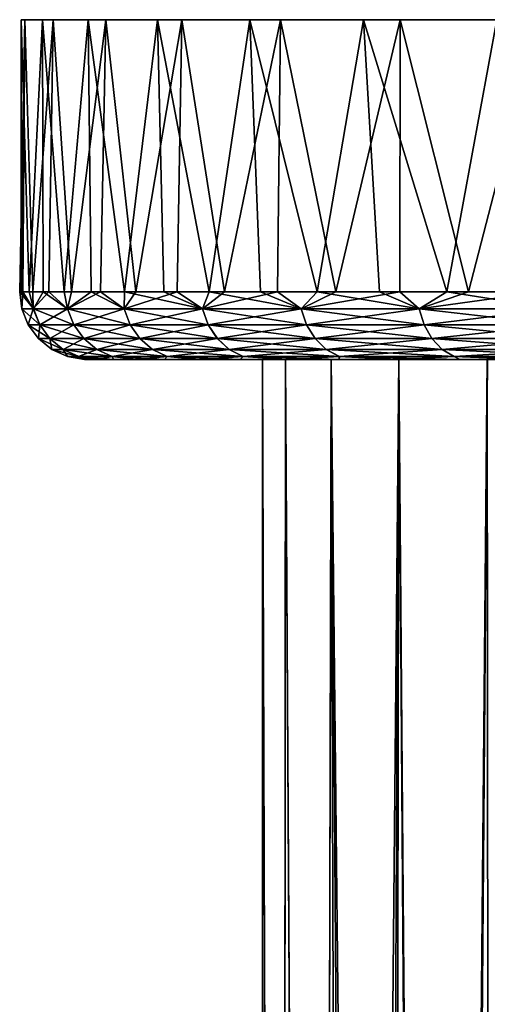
# Model space of a CAD drawing. Header units: metres. Extents: x -155 to 25, y -152 to 27.
# Tile 119 of 124: x -25 to -18, y 13 to 27. Entities that reach past the tile are written whole.
import ezdxf

# ---------------------------------------------------------------- set-up
doc = ezdxf.new("R2010")
doc.units = ezdxf.units.M
doc.layers.add('solid_12_401_052_XXX', color=7, linetype='CONTINUOUS')

msp = doc.modelspace()

# ---------------------------------------------------------------- linework, layer by layer
at = {"layer": 'solid_12_401_052_XXX'}
for points in [[(-25.008205, 23.452606, 0.536476), (-24.938044, 27.452606, -1.946581), (-25.013962, 23.452606, 0.00125)], [(-24.966043, 23.452606, -1.547147), (-25.013962, 23.452606, 0.00125), (-24.938044, 27.452606, -1.946581)], [(-24.990992, 23.452606, 1.071457), (-24.938044, 27.452606, -1.946581), (-25.008205, 23.452606, 0.536476)], [(24.651857, 27.452606, -4.073864), (-24.938044, 27.452606, -1.946581), (-24.990992, 27.452606, 1.071457)], [(-24.990992, 23.452606, 1.071457), (-24.990992, 27.452606, 1.071457), (-24.938044, 27.452606, -1.946581)], [(24.963068, 27.452606, -1.071457), (24.651857, 27.452606, -4.073864), (-24.990992, 27.452606, 1.071457)], [(-24.679781, 27.452606, 4.073864), (24.963068, 27.452606, -1.071457), (-24.990992, 27.452606, 1.071457)], [(-24.876677, 23.452606, 2.616371), (-24.679781, 27.452606, 4.073864), (-24.990992, 27.452606, 1.071457)], [(-24.876677, 23.452606, 2.616371), (-24.990992, 27.452606, 1.071457), (-24.990992, 23.452606, 1.071457)], [(-24.822315, 23.452606, -3.089602), (-24.966043, 23.452606, -1.547147), (-24.938044, 27.452606, -1.946581)], [(23.980925, 27.452606, -7.017327), (-24.521645, 27.452606, -4.936692), (-24.938044, 27.452606, -1.946581)], [(-24.822315, 23.452606, -3.089602), (-24.938044, 27.452606, -1.946581), (-24.521645, 27.452606, -4.936692)], [(24.651857, 27.452606, -4.073864), (23.980925, 27.452606, -7.017327), (-24.938044, 27.452606, -1.946581)], [(-24.666897, 23.452606, 4.151239), (-24.679781, 27.452606, 4.073864), (-24.876677, 23.452606, 2.616371)], [(-24.583328, 23.452606, -4.620195), (-24.822315, 23.452606, -3.089602), (-24.521645, 27.452606, -4.936692)], [(-24.679781, 27.452606, 4.073864), (24.91012, 27.452606, 1.946581), (24.963068, 27.452606, -1.071457)], [(-24.679781, 27.452606, 4.073864), (-24.008848, 27.452606, 7.017327), (24.91012, 27.452606, 1.946581)], [(-24.362457, 23.452606, 5.670167), (-24.008848, 27.452606, 7.017327), (-24.679781, 27.452606, 4.073864)], [(-24.362457, 23.452606, 5.670167), (-24.679781, 27.452606, 4.073864), (-24.666897, 23.452606, 4.151239)], [(-24.250004, 23.452606, -6.133047), (-24.583328, 23.452606, -4.620195), (-24.521645, 27.452606, -4.936692)], [(22.959995, 27.452606, -9.858694), (-23.747793, 27.452606, -7.855049), (-24.521645, 27.452606, -4.936692)], [(-24.250004, 23.452606, -6.133047), (-24.521645, 27.452606, -4.936692), (-23.747793, 27.452606, -7.855049)], [(23.980925, 27.452606, -7.017327), (22.959995, 27.452606, -9.858694), (-24.521645, 27.452606, -4.936692)], [(-23.964525, 23.452606, 7.167324), (-24.008848, 27.452606, 7.017327), (-24.362457, 23.452606, 5.670167)], [(-23.82362, 23.452606, -7.62235), (-24.250004, 23.452606, -6.133047), (-23.747793, 27.452606, -7.855049)], [(-24.008848, 27.452606, 7.017327), (24.493721, 27.452606, 4.936692), (24.91012, 27.452606, 1.946581)], [(-24.008848, 27.452606, 7.017327), (-22.987919, 27.452606, 9.858694), (24.493721, 27.452606, 4.936692)], [(-23.47463, 23.452606, 8.63696), (-22.987919, 27.452606, 9.858694), (-24.008848, 27.452606, 7.017327)], [(-23.47463, 23.452606, 8.63696), (-24.008848, 27.452606, 7.017327), (-23.964525, 23.452606, 7.167324)], [(-23.305811, 23.452606, -9.082385), (-23.82362, 23.452606, -7.62235), (-23.747793, 27.452606, -7.855049)], [(21.603983, 27.452606, -12.556326), (-22.627781, 27.452606, -10.658895), (-23.747793, 27.452606, -7.855049)], [(-23.305811, 23.452606, -9.082385), (-23.747793, 27.452606, -7.855049), (-22.627781, 27.452606, -10.658895)], [(22.959995, 27.452606, -9.858694), (21.603983, 27.452606, -12.556326), (-23.747793, 27.452606, -7.855049)], [(-22.894651, 23.452606, 10.073432), (-22.987919, 27.452606, 9.858694), (-23.47463, 23.452606, 8.63696)], [(-22.69857, 23.452606, -10.507546), (-23.305811, 23.452606, -9.082385), (-22.627781, 27.452606, -10.658895)], [(-22.987919, 27.452606, 9.858694), (23.71987, 27.452606, 7.855049), (24.493721, 27.452606, 4.936692)], [(-22.987919, 27.452606, 9.858694), (-21.631907, 27.452606, 12.556326), (23.71987, 27.452606, 7.855049)], [(-22.226818, 23.452606, 11.471226), (-21.631907, 27.452606, 12.556326), (-22.987919, 27.452606, 9.858694)], [(-22.226818, 23.452606, 11.471226), (-22.987919, 27.452606, 9.858694), (-22.894651, 23.452606, 10.073432)], [(-22.004227, 23.452606, -11.892363), (-22.69857, 23.452606, -10.507546), (-22.627781, 27.452606, -10.658895)], [(19.932766, 27.452606, -15.07071), (-21.17803, 27.452606, -13.307158), (-22.627781, 27.452606, -10.658895)], [(-22.004227, 23.452606, -11.892363), (-22.627781, 27.452606, -10.658895), (-21.17803, 27.452606, -13.307158)], [(21.603983, 27.452606, -12.556326), (19.932766, 27.452606, -15.07071), (-22.627781, 27.452606, -10.658895)], [(-21.473694, 23.452606, 12.824972), (-21.631907, 27.452606, 12.556326), (-22.226818, 23.452606, 11.471226)], [(-21.225445, 23.452606, -13.231514), (-22.004227, 23.452606, -11.892363), (-21.17803, 27.452606, -13.307158)], [(-21.631907, 27.452606, 12.556326), (22.599857, 27.452606, 10.658895), (23.71987, 27.452606, 7.855049)], [(-21.631907, 27.452606, 12.556326), (-19.96069, 27.452606, 15.07071), (22.599857, 27.452606, 10.658895)], [(-20.63817, 23.452606, 14.129475), (-19.96069, 27.452606, 15.07071), (-21.631907, 27.452606, 12.556326)], [(-20.63817, 23.452606, 14.129475), (-21.631907, 27.452606, 12.556326), (-21.473694, 23.452606, 12.824972)], [(-20.365219, 23.452606, -14.519861), (-21.225445, 23.452606, -13.231514), (-21.17803, 27.452606, -13.307158)], [(17.970894, 27.452606, -17.365042), (-19.419846, 27.452606, -15.761073), (-21.17803, 27.452606, -13.307158)], [(-20.365219, 23.452606, -14.519861), (-21.17803, 27.452606, -13.307158), (-19.419846, 27.452606, -15.761073)], [(19.932766, 27.452606, -15.07071), (17.970894, 27.452606, -17.365042), (-21.17803, 27.452606, -13.307158)], [(-19.723454, 23.452606, 15.379725), (-19.96069, 27.452606, 15.07071), (-20.63817, 23.452606, 14.129475)], [(-19.426847, 23.452606, -15.752456), (-20.365219, 23.452606, -14.519861), (-19.419846, 27.452606, -15.761073)], [(-19.96069, 27.452606, 15.07071), (21.150106, 27.452606, 13.307158), (22.599857, 27.452606, 10.658895)], [(-19.96069, 27.452606, 15.07071), (-17.998817, 27.452606, 17.365042), (21.150106, 27.452606, 13.307158)], [(-18.733059, 23.452606, 16.570919), (-17.998817, 27.452606, 17.365042), (-19.96069, 27.452606, 15.07071)], [(-18.733059, 23.452606, 16.570919), (-19.96069, 27.452606, 15.07071), (-19.723454, 23.452606, 15.379725)], [(-18.413939, 23.452606, -16.924564), (-19.426847, 23.452606, -15.752456), (-19.419846, 27.452606, -15.761073)], [(15.74709, 27.452606, -19.405901), (-17.378981, 27.452606, -17.984877), (-19.419846, 27.452606, -15.761073)], [(-18.413939, 23.452606, -16.924564), (-19.419846, 27.452606, -15.761073), (-17.378981, 27.452606, -17.984877)], [(17.970894, 27.452606, -17.365042), (15.74709, 27.452606, -19.405901), (-19.419846, 27.452606, -15.761073)], [(-17.67079, 23.452606, 17.698488), (-17.998817, 27.452606, 17.365042), (-18.733059, 23.452606, 16.570919)], [(-17.330376, 23.452606, -18.031689), (-18.413939, 23.452606, -16.924564), (-17.378981, 27.452606, -17.984877)], [(-25.013962, 23.452606, 0.00125), (-24.982189, 23.202538, 0.001248), (-24.813219, 23.202538, 2.899874)], [(-24.966043, 23.452606, -1.547147), (-24.982189, 23.202538, 0.001248), (-25.013962, 23.452606, 0.00125)], [(-25.008205, 23.452606, 0.536476), (-25.013962, 23.452606, 0.00125), (-24.813219, 23.202538, 2.899874)], [(-24.990992, 23.452606, 1.071457), (-25.008205, 23.452606, 0.536476), (-24.813219, 23.202538, 2.899874)], [(-24.876677, 23.452606, 2.616371), (-24.990992, 23.452606, 1.071457), (-24.813219, 23.202538, 2.899874)], [(-24.813509, 23.202538, -2.897395), (-24.982189, 23.202538, 0.001248), (-24.966043, 23.452606, -1.547147)], [(-24.813509, 23.202538, -2.897395), (-24.966043, 23.452606, -1.547147), (-24.822315, 23.452606, -3.089602)], [(-24.666897, 23.452606, 4.151239), (-24.876677, 23.452606, 2.616371), (-24.813219, 23.202538, 2.899874)], [(-24.813509, 23.202538, -2.897395), (-24.822315, 23.452606, -3.089602), (-24.583328, 23.452606, -4.620195)], [(-24.309456, 23.202538, -5.756855), (-24.813509, 23.202538, -2.897395), (-24.583328, 23.452606, -4.620195)], [(-24.666897, 23.452606, 4.151239), (-24.813219, 23.202538, 2.899874), (-24.30888, 23.202538, 5.759284)], [(-24.362457, 23.452606, 5.670167), (-24.666897, 23.452606, 4.151239), (-24.30888, 23.202538, 5.759284)], [(-24.309456, 23.202538, -5.756855), (-24.583328, 23.452606, -4.620195), (-24.250004, 23.452606, -6.133047)], [(-23.964525, 23.452606, 7.167324), (-24.362457, 23.452606, 5.670167), (-24.30888, 23.202538, 5.759284)], [(-24.309456, 23.202538, -5.756855), (-24.250004, 23.452606, -6.133047), (-23.82362, 23.452606, -7.62235)], [(-23.476849, 23.202538, -8.538464), (-24.309456, 23.202538, -5.756855), (-23.82362, 23.452606, -7.62235)], [(-23.964525, 23.452606, 7.167324), (-24.30888, 23.202538, 5.759284), (-23.475994, 23.202538, 8.54081)], [(-23.47463, 23.452606, 8.63696), (-23.964525, 23.452606, 7.167324), (-23.475994, 23.202538, 8.54081)], [(-23.476849, 23.202538, -8.538464), (-23.82362, 23.452606, -7.62235), (-23.305811, 23.452606, -9.082385)], [(-23.476849, 23.202538, -8.538464), (-23.305811, 23.452606, -9.082385), (-22.69857, 23.452606, -10.507546)], [(-22.326946, 23.202538, -11.204605), (-23.476849, 23.202538, -8.538464), (-22.69857, 23.452606, -10.507546)], [(-23.47463, 23.452606, 8.63696), (-23.475994, 23.202538, 8.54081), (-22.325825, 23.202538, 11.206836)], [(-22.894651, 23.452606, 10.073432), (-23.47463, 23.452606, 8.63696), (-22.325825, 23.202538, 11.206836)], [(-22.226818, 23.452606, 11.471226), (-22.894651, 23.452606, 10.073432), (-22.325825, 23.202538, 11.206836)], [(-22.326946, 23.202538, -11.204605), (-22.69857, 23.452606, -10.507546), (-22.004227, 23.452606, -11.892363)], [(-22.326946, 23.202538, -11.204605), (-22.004227, 23.452606, -11.892363), (-21.225445, 23.452606, -13.231514)], [(-20.875298, 23.202538, -13.719223), (-22.326946, 23.202538, -11.204605), (-21.225445, 23.452606, -13.231514)], [(-22.226818, 23.452606, 11.471226), (-22.325825, 23.202538, 11.206836), (-20.873926, 23.202538, 13.721309)], [(-21.473694, 23.452606, 12.824972), (-22.226818, 23.452606, 11.471226), (-20.873926, 23.202538, 13.721309)], [(-20.63817, 23.452606, 14.129475), (-21.473694, 23.452606, 12.824972), (-20.873926, 23.202538, 13.721309)], [(-20.875298, 23.202538, -13.719223), (-21.225445, 23.452606, -13.231514), (-20.365219, 23.452606, -14.519861)], [(-20.875298, 23.202538, -13.719223), (-20.365219, 23.452606, -14.519861), (-19.426847, 23.452606, -15.752456)], [(-19.141537, 23.202538, -16.048311), (-20.875298, 23.202538, -13.719223), (-19.426847, 23.452606, -15.752456)], [(-20.63817, 23.452606, 14.129475), (-20.873926, 23.202538, 13.721309), (-19.139933, 23.202538, 16.050224)], [(-19.723454, 23.452606, 15.379725), (-20.63817, 23.452606, 14.129475), (-19.139933, 23.202538, 16.050224)], [(-18.733059, 23.452606, 16.570919), (-19.723454, 23.452606, 15.379725), (-19.139933, 23.202538, 16.050224)], [(-19.141537, 23.202538, -16.048311), (-19.426847, 23.452606, -15.752456), (-18.413939, 23.452606, -16.924564)], [(-19.141537, 23.202538, -16.048311), (-18.413939, 23.452606, -16.924564), (-17.330376, 23.452606, -18.031689)], [(-17.149107, 23.202538, -18.160374), (-19.141537, 23.202538, -16.048311), (-17.330376, 23.452606, -18.031689)], [(-18.733059, 23.452606, 16.570919), (-19.139933, 23.202538, 16.050224), (-17.147291, 23.202538, 18.162088)], [(-17.67079, 23.452606, 17.698488), (-18.733059, 23.452606, 16.570919), (-17.147291, 23.202538, 18.162088)], [(-24.982189, 23.202538, 0.001248), (-24.888279, 22.967249, 0.001244), (-24.719942, 22.967249, 2.888967)], [(-24.813509, 23.202538, -2.897395), (-24.888279, 22.967249, 0.001244), (-24.982189, 23.202538, 0.001248)], [(-24.813219, 23.202538, 2.899874), (-24.982189, 23.202538, 0.001248), (-24.719942, 22.967249, 2.888967)], [(-24.720232, 22.967249, -2.886497), (-24.888279, 22.967249, 0.001244), (-24.813509, 23.202538, -2.897395)], [(-24.720232, 22.967249, -2.886497), (-24.813509, 23.202538, -2.897395), (-24.309456, 23.202538, -5.756855)], [(-24.813219, 23.202538, 2.899874), (-24.719942, 22.967249, 2.888967), (-24.217501, 22.967249, 5.737622)], [(-24.30888, 23.202538, 5.759284), (-24.813219, 23.202538, 2.899874), (-24.217501, 22.967249, 5.737622)], [(-24.720232, 22.967249, -2.886497), (-24.309456, 23.202538, -5.756855), (-24.218075, 22.967249, -5.735202)], [(-24.218075, 22.967249, -5.735202), (-24.309456, 23.202538, -5.756855), (-23.476849, 23.202538, -8.538464)], [(-24.30888, 23.202538, 5.759284), (-24.217501, 22.967249, 5.737622), (-23.387749, 22.967249, 8.508686)], [(-23.475994, 23.202538, 8.54081), (-24.30888, 23.202538, 5.759284), (-23.387749, 22.967249, 8.508686)], [(-24.218075, 22.967249, -5.735202), (-23.476849, 23.202538, -8.538464), (-23.388599, 22.967249, -8.506349)], [(-23.388599, 22.967249, -8.506349), (-23.476849, 23.202538, -8.538464), (-22.326946, 23.202538, -11.204605)], [(-23.475994, 23.202538, 8.54081), (-23.387749, 22.967249, 8.508686), (-22.241905, 22.967249, 11.164684)], [(-22.325825, 23.202538, 11.206836), (-23.475994, 23.202538, 8.54081), (-22.241905, 22.967249, 11.164684)], [(-23.388599, 22.967249, -8.506349), (-22.326946, 23.202538, -11.204605), (-22.243021, 22.967249, -11.162461)], [(-22.243021, 22.967249, -11.162461), (-22.326946, 23.202538, -11.204605), (-20.875298, 23.202538, -13.719223)], [(-22.325825, 23.202538, 11.206836), (-22.241905, 22.967249, 11.164684), (-20.795467, 22.967249, 13.669699)], [(-20.873926, 23.202538, 13.721309), (-22.325825, 23.202538, 11.206836), (-20.795467, 22.967249, 13.669699)], [(-22.243021, 22.967249, -11.162461), (-20.875298, 23.202538, -13.719223), (-20.796833, 22.967249, -13.667621)], [(-20.796833, 22.967249, -13.667621), (-20.875298, 23.202538, -13.719223), (-19.141537, 23.202538, -16.048311)], [(-20.873926, 23.202538, 13.721309), (-20.795467, 22.967249, 13.669699), (-19.067995, 22.967249, 15.989855)], [(-19.139933, 23.202538, 16.050224), (-20.873926, 23.202538, 13.721309), (-19.067995, 22.967249, 15.989855)], [(-20.796833, 22.967249, -13.667621), (-19.141537, 23.202538, -16.048311), (-19.069593, 22.967249, -15.987949)], [(-19.069593, 22.967249, -15.987949), (-19.141537, 23.202538, -16.048311), (-17.149107, 23.202538, -18.160374)], [(-19.139933, 23.202538, 16.050224), (-19.067995, 22.967249, 15.989855), (-17.08285, 22.967249, 18.093775)], [(-17.147291, 23.202538, 18.162088), (-19.139933, 23.202538, 16.050224), (-17.08285, 22.967249, 18.093775)], [(-19.069593, 22.967249, -15.987949), (-17.149107, 23.202538, -18.160374), (-17.084658, 22.967249, -18.092068)], [(-24.888279, 22.967249, 0.001244), (-24.738253, 22.763111, 0.001236), (-24.570932, 22.763111, 2.871543)], [(-24.720232, 22.967249, -2.886497), (-24.738253, 22.763111, 0.001236), (-24.888279, 22.967249, 0.001244)], [(-24.719942, 22.967249, 2.888967), (-24.888279, 22.967249, 0.001244), (-24.570932, 22.763111, 2.871543)], [(-24.720232, 22.967249, -2.886497), (-24.571218, 22.763111, -2.869087), (-24.738253, 22.763111, 0.001236)], [(-24.720232, 22.967249, -2.886497), (-24.218075, 22.967249, -5.735202), (-24.571218, 22.763111, -2.869087)], [(-24.719942, 22.967249, 2.888967), (-24.570932, 22.763111, 2.871543), (-24.071522, 22.763111, 5.703017)], [(-24.217501, 22.967249, 5.737622), (-24.719942, 22.967249, 2.888967), (-24.071522, 22.763111, 5.703017)], [(-24.218075, 22.967249, -5.735202), (-24.072092, 22.763111, -5.700611), (-24.571218, 22.763111, -2.869087)], [(-24.218075, 22.967249, -5.735202), (-23.388599, 22.967249, -8.506349), (-24.072092, 22.763111, -5.700611)], [(-24.217501, 22.967249, 5.737622), (-24.071522, 22.763111, 5.703017), (-23.246773, 22.763111, 8.457367)], [(-23.387749, 22.967249, 8.508686), (-24.217501, 22.967249, 5.737622), (-23.246773, 22.763111, 8.457367)], [(-23.388599, 22.967249, -8.506349), (-23.247618, 22.763111, -8.455044), (-24.072092, 22.763111, -5.700611)], [(-23.388599, 22.967249, -8.506349), (-22.243021, 22.967249, -11.162461), (-23.247618, 22.763111, -8.455044)], [(-23.387749, 22.967249, 8.508686), (-23.246773, 22.763111, 8.457367), (-22.10784, 22.763111, 11.097346)], [(-22.241905, 22.967249, 11.164684), (-23.387749, 22.967249, 8.508686), (-22.10784, 22.763111, 11.097346)], [(-22.243021, 22.967249, -11.162461), (-22.10895, 22.763111, -11.095137), (-23.247618, 22.763111, -8.455044)], [(-22.243021, 22.967249, -11.162461), (-20.796833, 22.967249, -13.667621), (-22.10895, 22.763111, -11.095137)], [(-22.241905, 22.967249, 11.164684), (-22.10784, 22.763111, 11.097346), (-20.670126, 22.763111, 13.587253)], [(-20.795467, 22.967249, 13.669699), (-22.241905, 22.967249, 11.164684), (-20.670126, 22.763111, 13.587253)], [(-20.796833, 22.967249, -13.667621), (-20.671484, 22.763111, -13.585187), (-22.10895, 22.763111, -11.095137)], [(-20.796833, 22.967249, -13.667621), (-19.069593, 22.967249, -15.987949), (-20.671484, 22.763111, -13.585187)], [(-20.795467, 22.967249, 13.669699), (-20.670126, 22.763111, 13.587253), (-18.953074, 22.763111, 15.893414)], [(-19.067995, 22.967249, 15.989855), (-20.795467, 22.967249, 13.669699), (-18.953074, 22.763111, 15.893414)], [(-19.069593, 22.967249, -15.987949), (-18.954662, 22.763111, -15.891521), (-20.671484, 22.763111, -13.585187)], [(-19.069593, 22.967249, -15.987949), (-17.084658, 22.967249, -18.092068), (-18.954662, 22.763111, -15.891521)], [(-19.067995, 22.967249, 15.989855), (-18.953074, 22.763111, 15.893414), (-16.9799, 22.763111, 17.984646)], [(-17.08285, 22.967249, 18.093775), (-19.067995, 22.967249, 15.989855), (-16.9799, 22.763111, 17.984646)], [(-17.084658, 22.967249, -18.092068), (-16.981699, 22.763111, -17.982948), (-18.954662, 22.763111, -15.891521)], [(-24.738253, 22.763111, 0.001236), (-24.541742, 22.603226, 0.001226), (-24.375751, 22.603226, 2.848719)], [(-24.571218, 22.763111, -2.869087), (-24.541742, 22.603226, 0.001226), (-24.738253, 22.763111, 0.001236)], [(-24.570932, 22.763111, 2.871543), (-24.738253, 22.763111, 0.001236), (-24.375751, 22.603226, 2.848719)], [(-24.571218, 22.763111, -2.869087), (-24.376036, 22.603226, -2.846284), (-24.541742, 22.603226, 0.001226)], [(-24.571218, 22.763111, -2.869087), (-24.072092, 22.763111, -5.700611), (-24.376036, 22.603226, -2.846284)], [(-24.570932, 22.763111, 2.871543), (-24.375751, 22.603226, 2.848719), (-23.88031, 22.603226, 5.657689)], [(-24.071522, 22.763111, 5.703017), (-24.570932, 22.763111, 2.871543), (-23.88031, 22.603226, 5.657689)], [(-24.072092, 22.763111, -5.700611), (-23.880877, 22.603226, -5.655302), (-24.376036, 22.603226, -2.846284)], [(-24.072092, 22.763111, -5.700611), (-23.247618, 22.763111, -8.455044), (-23.880877, 22.603226, -5.655302)], [(-24.071522, 22.763111, 5.703017), (-23.88031, 22.603226, 5.657689), (-23.062117, 22.603226, 8.390147)], [(-23.246773, 22.763111, 8.457367), (-24.071522, 22.763111, 5.703017), (-23.062117, 22.603226, 8.390147)], [(-23.247618, 22.763111, -8.455044), (-23.062956, 22.603226, -8.387843), (-23.880877, 22.603226, -5.655302)], [(-23.247618, 22.763111, -8.455044), (-22.10895, 22.763111, -11.095137), (-23.062956, 22.603226, -8.387843)], [(-23.246773, 22.763111, 8.457367), (-23.062117, 22.603226, 8.390147), (-21.932238, 22.603226, 11.009144)], [(-22.10784, 22.763111, 11.097346), (-23.246773, 22.763111, 8.457367), (-21.932238, 22.603226, 11.009144)], [(-22.10895, 22.763111, -11.095137), (-21.933338, 22.603226, -11.006952), (-23.062956, 22.603226, -8.387843)], [(-22.10895, 22.763111, -11.095137), (-20.671484, 22.763111, -13.585187), (-21.933338, 22.603226, -11.006952)], [(-22.10784, 22.763111, 11.097346), (-21.932238, 22.603226, 11.009144), (-20.505949, 22.603226, 13.47926)], [(-20.670126, 22.763111, 13.587253), (-22.10784, 22.763111, 11.097346), (-20.505949, 22.603226, 13.47926)], [(-20.671484, 22.763111, -13.585187), (-20.507298, 22.603226, -13.477211), (-21.933338, 22.603226, -11.006952)], [(-20.671484, 22.763111, -13.585187), (-18.954662, 22.763111, -15.891521), (-20.507298, 22.603226, -13.477211)], [(-20.670126, 22.763111, 13.587253), (-20.505949, 22.603226, 13.47926), (-18.802544, 22.603226, 15.767093)], [(-18.953074, 22.763111, 15.893414), (-20.670126, 22.763111, 13.587253), (-18.802544, 22.603226, 15.767093)], [(-18.954662, 22.763111, -15.891521), (-18.804119, 22.603226, -15.765214), (-20.507298, 22.603226, -13.477211)], [(-18.954662, 22.763111, -15.891521), (-16.981699, 22.763111, -17.982948), (-18.804119, 22.603226, -15.765214)], [(-18.953074, 22.763111, 15.893414), (-18.802544, 22.603226, 15.767093), (-16.845055, 22.603226, 17.841703)], [(-16.9799, 22.763111, 17.984646), (-18.953074, 22.763111, 15.893414), (-16.845055, 22.603226, 17.841703)], [(-16.981699, 22.763111, -17.982948), (-16.846838, 22.603226, -17.840019), (-18.804119, 22.603226, -15.765214)], [(-24.541742, 22.603226, 0.001226), (-24.311359, 22.497852, 0.001215), (-24.146927, 22.497852, 2.821962)], [(-24.376036, 22.603226, -2.846284), (-24.311359, 22.497852, 0.001215), (-24.541742, 22.603226, 0.001226)], [(-24.375751, 22.603226, 2.848719), (-24.541742, 22.603226, 0.001226), (-24.146927, 22.497852, 2.821962)], [(-24.376036, 22.603226, -2.846284), (-24.147209, 22.497852, -2.819549), (-24.311359, 22.497852, 0.001215)], [(-24.376036, 22.603226, -2.846284), (-23.880877, 22.603226, -5.655302), (-24.147209, 22.497852, -2.819549)], [(-24.375751, 22.603226, 2.848719), (-24.146927, 22.497852, 2.821962), (-23.656139, 22.497852, 5.604548)], [(-23.88031, 22.603226, 5.657689), (-24.375751, 22.603226, 2.848719), (-23.656139, 22.497852, 5.604548)], [(-23.880877, 22.603226, -5.655302), (-23.6567, 22.497852, -5.602183), (-24.147209, 22.497852, -2.819549)], [(-23.880877, 22.603226, -5.655302), (-23.062956, 22.603226, -8.387843), (-23.6567, 22.497852, -5.602183)], [(-23.88031, 22.603226, 5.657689), (-23.656139, 22.497852, 5.604548), (-22.845631, 22.497852, 8.31134)], [(-23.062117, 22.603226, 8.390147), (-23.88031, 22.603226, 5.657689), (-22.845631, 22.497852, 8.31134)], [(-23.062956, 22.603226, -8.387843), (-22.846462, 22.497852, -8.309058), (-23.6567, 22.497852, -5.602183)], [(-23.062956, 22.603226, -8.387843), (-21.933338, 22.603226, -11.006952), (-22.846462, 22.497852, -8.309058)], [(-23.062117, 22.603226, 8.390147), (-22.845631, 22.497852, 8.31134), (-21.726364, 22.497852, 10.905738)], [(-21.932238, 22.603226, 11.009144), (-23.062117, 22.603226, 8.390147), (-21.726364, 22.497852, 10.905738)], [(-21.933338, 22.603226, -11.006952), (-21.727455, 22.497852, -10.903566), (-22.846462, 22.497852, -8.309058)], [(-21.933338, 22.603226, -11.006952), (-20.507298, 22.603226, -13.477211), (-21.727455, 22.497852, -10.903566)], [(-21.932238, 22.603226, 11.009144), (-21.726364, 22.497852, 10.905738), (-20.313473, 22.497852, 13.352653)], [(-20.505949, 22.603226, 13.47926), (-21.932238, 22.603226, 11.009144), (-20.313473, 22.497852, 13.352653)], [(-20.507298, 22.603226, -13.477211), (-20.314808, 22.497852, -13.350623), (-21.727455, 22.497852, -10.903566)], [(-20.507298, 22.603226, -13.477211), (-18.804119, 22.603226, -15.765214), (-20.314808, 22.497852, -13.350623)], [(-20.505949, 22.603226, 13.47926), (-20.313473, 22.497852, 13.352653), (-18.626068, 22.497852, 15.618997)], [(-18.802544, 22.603226, 15.767093), (-20.505949, 22.603226, 13.47926), (-18.626068, 22.497852, 15.618997)], [(-18.804119, 22.603226, -15.765214), (-18.627628, 22.497852, -15.617135), (-20.314808, 22.497852, -13.350623)], [(-18.804119, 22.603226, -15.765214), (-16.846838, 22.603226, -17.840019), (-18.627628, 22.497852, -15.617135)], [(-18.802544, 22.603226, 15.767093), (-18.626068, 22.497852, 15.618997), (-16.686964, 22.497852, 17.67412)], [(-16.845055, 22.603226, 17.841703), (-18.802544, 22.603226, 15.767093), (-16.686964, 22.497852, 17.67412)], [(-16.846838, 22.603226, -17.840019), (-16.68873, 22.497852, -17.672453), (-18.627628, 22.497852, -15.617135)], [(-24.311359, 22.497852, 0.001215), (-24.062143, 22.453768, 0.001202), (-24.014614, 22.453768, 1.511198)], [(-24.146927, 22.497852, 2.821962), (-24.311359, 22.497852, 0.001215), (-24.014614, 22.453768, 1.511198)], [(-24.147209, 22.497852, -2.819549), (-24.062143, 22.453768, 0.001202), (-24.311359, 22.497852, 0.001215)], [(-24.147209, 22.497852, -2.819549), (-24.014765, 22.453768, -1.508798), (-24.062143, 22.453768, 0.001202)], [(-24.147209, 22.497852, -2.819549), (-23.872665, 22.453768, -3.012843), (-24.014765, 22.453768, -1.508798)], [(-24.147209, 22.497852, -2.819549), (-23.6567, 22.497852, -5.602183), (-23.872665, 22.453768, -3.012843)], [(-24.146927, 22.497852, 2.821962), (-23.872364, 22.453768, 3.015229), (-23.635958, 22.453768, 4.50736)], [(-23.656139, 22.497852, 5.604548), (-24.146927, 22.497852, 2.821962), (-23.635958, 22.453768, 4.50736)], [(-24.146927, 22.497852, 2.821962), (-24.014614, 22.453768, 1.511198), (-23.872364, 22.453768, 3.015229)], [(-24.062143, 22.453768, 0.001202), (-23.825218, 22.452606, 3.003383), (-24.014614, 22.453768, 1.511198)], [(-24.038059, 22.452896, 0.001201), (-23.825218, 22.452606, 3.003383), (-24.062143, 22.453768, 0.001202)], [(-24.014765, 22.453768, -1.508798), (-24.038059, 22.452896, 0.001201), (-24.062143, 22.453768, 0.001202)], [(-24.014765, 22.453768, -1.508798), (-24.013962, 22.452606, 0.0012), (-24.038059, 22.452896, 0.001201)], [(-24.038059, 22.452896, 0.001201), (-24.013962, 22.452606, 0.0012), (-23.825218, 22.452606, 3.003383)], [(-24.014765, 22.453768, -1.508798), (-23.825514, 22.452606, -3.001042), (-24.013962, 22.452606, 0.0012)], [(-23.872665, 22.453768, -3.012843), (-23.825514, 22.452606, -3.001042), (-24.014765, 22.453768, -1.508798)], [(-24.014614, 22.453768, 1.511198), (-23.825218, 22.452606, 3.003383), (-23.872364, 22.453768, 3.015229)], [(-23.825218, 22.452606, 3.003383), (-24.013962, 22.452606, 0.0012), (-23.825514, 22.452606, -3.001042)], [(-23.6567, 22.497852, -5.602183), (-23.636408, 22.453768, -4.504999), (-23.872665, 22.453768, -3.012843)], [(-23.636408, 22.453768, -4.504999), (-23.825514, 22.452606, -3.001042), (-23.872665, 22.453768, -3.012843)], [(-23.872364, 22.453768, 3.015229), (-23.825218, 22.452606, 3.003383), (-23.260757, 22.452606, 5.965236)], [(-23.872364, 22.453768, 3.015229), (-23.260757, 22.452606, 5.965236), (-23.635958, 22.453768, 4.50736)], [(-23.636408, 22.453768, -4.504999), (-23.261343, 22.452606, -5.962954), (-23.825514, 22.452606, -3.001042)], [(-23.260757, 22.452606, 5.965236), (-23.825514, 22.452606, -3.001042), (-23.261343, 22.452606, -5.962954)], [(-23.260757, 22.452606, 5.965236), (-23.825218, 22.452606, 3.003383), (-23.825514, 22.452606, -3.001042)], [(-23.6567, 22.497852, -5.602183), (-23.306923, 22.453768, -5.979375), (-23.636408, 22.453768, -4.504999)], [(-23.6567, 22.497852, -5.602183), (-22.846462, 22.497852, -8.309058), (-23.306923, 22.453768, -5.979375)], [(-23.656139, 22.497852, 5.604548), (-23.306326, 22.453768, 5.981704), (-22.884769, 22.453768, 7.43244)], [(-22.845631, 22.497852, 8.31134), (-23.656139, 22.497852, 5.604548), (-22.884769, 22.453768, 7.43244)], [(-23.656139, 22.497852, 5.604548), (-23.635958, 22.453768, 4.50736), (-23.306326, 22.453768, 5.981704)], [(-23.306923, 22.453768, -5.979375), (-23.261343, 22.452606, -5.962954), (-23.636408, 22.453768, -4.504999)], [(-23.635958, 22.453768, 4.50736), (-23.260757, 22.452606, 5.965236), (-23.306326, 22.453768, 5.981704)], [(-22.846462, 22.497852, -8.309058), (-22.885511, 22.453768, -7.430153), (-23.306923, 22.453768, -5.979375)], [(-22.885511, 22.453768, -7.430153), (-23.261343, 22.452606, -5.962954), (-23.306923, 22.453768, -5.979375)], [(-23.306326, 22.453768, 5.981704), (-23.260757, 22.452606, 5.965236), (-22.329542, 22.452606, 8.832423)], [(-23.306326, 22.453768, 5.981704), (-22.329542, 22.452606, 8.832423), (-22.884769, 22.453768, 7.43244)], [(-22.885511, 22.453768, -7.430153), (-22.330408, 22.452606, -8.830231), (-23.261343, 22.452606, -5.962954)], [(-22.329542, 22.452606, 8.832423), (-23.261343, 22.452606, -5.962954), (-22.330408, 22.452606, -8.830231)], [(-22.329542, 22.452606, 8.832423), (-23.260757, 22.452606, 5.965236), (-23.261343, 22.452606, -5.962954)], [(-22.846462, 22.497852, -8.309058), (-22.373837, 22.453768, -8.851608), (-22.885511, 22.453768, -7.430153)], [(-22.373837, 22.453768, -8.851608), (-22.330408, 22.452606, -8.830231), (-22.885511, 22.453768, -7.430153)], [(-22.845631, 22.497852, 8.31134), (-22.884769, 22.453768, 7.43244), (-22.372952, 22.453768, 8.853844)], [(-22.884769, 22.453768, 7.43244), (-22.329542, 22.452606, 8.832423), (-22.372952, 22.453768, 8.853844)], [(-22.846462, 22.497852, -8.309058), (-21.727455, 22.497852, -10.903566), (-22.373837, 22.453768, -8.851608)], [(-22.845631, 22.497852, 8.31134), (-22.372952, 22.453768, 8.853844), (-21.772894, 22.453768, 10.240305)], [(-21.726364, 22.497852, 10.905738), (-22.845631, 22.497852, 8.31134), (-21.772894, 22.453768, 10.240305)], [(-21.727455, 22.497852, -10.903566), (-21.773918, 22.453768, -10.23813), (-22.373837, 22.453768, -8.851608)], [(-21.773918, 22.453768, -10.23813), (-22.330408, 22.452606, -8.830231), (-22.373837, 22.453768, -8.851608)], [(-22.372952, 22.453768, 8.853844), (-22.329542, 22.452606, 8.832423), (-21.046288, 22.452606, 11.560277)], [(-22.372952, 22.453768, 8.853844), (-21.046288, 22.452606, 11.560277), (-21.772894, 22.453768, 10.240305)], [(-21.773918, 22.453768, -10.23813), (-21.047422, 22.452606, -11.558208), (-22.330408, 22.452606, -8.830231)], [(-21.442568, 22.452606, -1.348318), (-22.330408, 22.452606, -8.830231), (-21.047422, 22.452606, -11.558208)], [(-21.046288, 22.452606, 11.560277), (-22.329542, 22.452606, 8.832423), (-22.330408, 22.452606, -8.830231)], [(-21.4424, 22.452606, 1.349737), (-21.046288, 22.452606, 11.560277), (-22.330408, 22.452606, -8.830231)], [(-21.442568, 22.452606, -1.348318), (-21.4424, 22.452606, 1.349737), (-22.330408, 22.452606, -8.830231)], [(-21.727455, 22.497852, -10.903566), (-21.088121, 22.453768, -11.584246), (-21.773918, 22.453768, -10.23813)], [(-21.088121, 22.453768, -11.584246), (-21.047422, 22.452606, -11.558208), (-21.773918, 22.453768, -10.23813)], [(-21.726364, 22.497852, 10.905738), (-21.772894, 22.453768, 10.240305), (-21.086964, 22.453768, 11.586353)], [(-21.772894, 22.453768, 10.240305), (-21.046288, 22.452606, 11.560277), (-21.086964, 22.453768, 11.586353)], [(-21.727455, 22.497852, -10.903566), (-20.314808, 22.497852, -13.350623), (-21.088121, 22.453768, -11.584246)], [(-21.726364, 22.497852, 10.905738), (-21.086964, 22.453768, 11.586353), (-20.317867, 22.453768, 12.886675)], [(-20.313473, 22.497852, 13.352653), (-21.726364, 22.497852, 10.905738), (-20.317867, 22.453768, 12.886675)], [(-21.451004, -57.71254, 1.205453), (-21.4424, 22.452606, 1.349737), (-21.442568, 22.452606, -1.348318)], [(-21.451004, -57.71254, 1.205453), (-21.178093, -57.814484, 3.617325), (-21.4424, 22.452606, 1.349737)], [(-21.449898, -57.713085, -1.22624), (-21.451004, -57.71254, 1.205453), (-21.442568, 22.452606, -1.348318)], [(-21.174635, -57.816166, -3.638761), (-21.449898, -57.713085, -1.22624), (-21.442568, 22.452606, -1.348318)], [(-21.104504, 22.452606, -4.025526), (-21.442568, 22.452606, -1.348318), (-21.047422, 22.452606, -11.558208)], [(-21.174635, -57.816166, -3.638761), (-21.442568, 22.452606, -1.348318), (-21.104504, 22.452606, -4.025526)], [(-21.4424, 22.452606, 1.349737), (-21.104004, 22.452606, 4.026897), (-21.046288, 22.452606, 11.560277)], [(-21.178093, -57.814484, 3.617325), (-21.104004, 22.452606, 4.026897), (-21.4424, 22.452606, 1.349737)], [(-21.178093, -57.814484, 3.617325), (-20.637646, -58.022594, 5.973552), (-21.104004, 22.452606, 4.026897)], [(-21.174635, -57.816166, -3.638761), (-21.104504, 22.452606, -4.025526), (-20.631056, -58.025688, -5.997517)], [(-20.433434, 22.452606, -6.639595), (-21.104504, 22.452606, -4.025526), (-21.047422, 22.452606, -11.558208)], [(-20.631056, -58.025688, -5.997517), (-21.104504, 22.452606, -4.025526), (-20.433434, 22.452606, -6.639595)], [(-21.104004, 22.452606, 4.026897), (-20.432613, 22.452606, 6.640873), (-21.046288, 22.452606, 11.560277)], [(-20.637646, -58.022594, 5.973552), (-20.432613, 22.452606, 6.640873), (-21.104004, 22.452606, 4.026897)], [(-20.314808, 22.497852, -13.350623), (-20.319157, 22.453768, -12.884645), (-21.088121, 22.453768, -11.584246)], [(-20.319157, 22.453768, -12.884645), (-21.047422, 22.452606, -11.558208), (-21.088121, 22.453768, -11.584246)], [(-21.086964, 22.453768, 11.586353), (-21.046288, 22.452606, 11.560277), (-19.431585, 22.452606, 14.105172)], [(-21.086964, 22.453768, 11.586353), (-19.431585, 22.452606, 14.105172), (-20.317867, 22.453768, 12.886675)], [(-20.319157, 22.453768, -12.884645), (-19.432974, 22.452606, -14.103262), (-21.047422, 22.452606, -11.558208)], [(-20.433434, 22.452606, -6.639595), (-21.047422, 22.452606, -11.558208), (-19.432974, 22.452606, -14.103262)], [(-20.432613, 22.452606, 6.640873), (-19.431585, 22.452606, 14.105172), (-21.046288, 22.452606, 11.560277)], [(-20.183125, -58.199814, 7.364585), (-20.432613, 22.452606, 6.640873), (-20.637646, -58.022594, 5.973552)], [(-20.631056, -58.025688, -5.997517), (-20.433434, 22.452606, -6.639595), (-20.18469, -58.199959, -7.361538)], [(-19.439928, 22.452606, -9.149058), (-20.433434, 22.452606, -6.639595), (-19.432974, 22.452606, -14.103262)], [(-20.18469, -58.199959, -7.361538), (-20.433434, 22.452606, -6.639595), (-19.439928, 22.452606, -9.149058)], [(-20.432613, 22.452606, 6.640873), (-19.438803, 22.452606, 9.150202), (-19.431585, 22.452606, 14.105172)], [(-19.579365, -58.435028, 8.845591), (-19.438803, 22.452606, 9.150202), (-20.432613, 22.452606, 6.640873)], [(-19.838875, -58.333874, 8.247113), (-20.432613, 22.452606, 6.640873), (-20.183125, -58.199814, 7.364585)], [(-19.579365, -58.435028, 8.845591), (-20.432613, 22.452606, 6.640873), (-19.838875, -58.333874, 8.247113)], [(-20.314808, 22.497852, -13.350623), (-19.470055, 22.453768, -14.134193), (-20.319157, 22.453768, -12.884645)], [(-19.470055, 22.453768, -14.134193), (-19.432974, 22.452606, -14.103262), (-20.319157, 22.453768, -12.884645)], [(-20.313473, 22.497852, 13.352653), (-20.317867, 22.453768, 12.886675), (-19.468641, 22.453768, 14.136139)], [(-20.317867, 22.453768, 12.886675), (-19.431585, 22.452606, 14.105172), (-19.468641, 22.453768, 14.136139)], [(-20.314808, 22.497852, -13.350623), (-18.627628, 22.497852, -15.617135), (-19.470055, 22.453768, -14.134193)], [(-20.313473, 22.497852, 13.352653), (-19.468641, 22.453768, 14.136139), (-18.542637, 22.453768, 15.329814)], [(-18.626068, 22.497852, 15.618997), (-20.313473, 22.497852, 13.352653), (-18.542637, 22.453768, 15.329814)], [(-19.830561, -58.337994, -8.26833), (-20.18469, -58.199959, -7.361538), (-19.439928, 22.452606, -9.149058)], [(-19.830561, -58.337994, -8.26833), (-19.439928, 22.452606, -9.149058), (-19.581116, -58.435287, -8.842962)], [(-18.871384, -58.711956, -10.270993), (-19.581116, -58.435287, -8.842962), (-19.439928, 22.452606, -9.149058)], [(-18.869324, -58.711697, 10.273532), (-19.438803, 22.452606, 9.150202), (-19.579365, -58.435028, 8.845591)], [(-18.627628, 22.497852, -15.617135), (-18.54417, 22.453768, -15.327961), (-19.470055, 22.453768, -14.134193)], [(-18.54417, 22.453768, -15.327961), (-19.432974, 22.452606, -14.103262), (-19.470055, 22.453768, -14.134193)], [(-19.468641, 22.453768, 14.136139), (-19.431585, 22.452606, 14.105172), (-17.510616, 22.452606, 16.427591)], [(-19.468641, 22.453768, 14.136139), (-17.510616, 22.452606, 16.427591), (-18.542637, 22.453768, 15.329814)], [(-18.139727, 22.452606, -11.51412), (-19.439928, 22.452606, -9.149058), (-19.432974, 22.452606, -14.103262)], [(-18.871384, -58.711956, -10.270993), (-19.439928, 22.452606, -9.149058), (-18.139727, 22.452606, -11.51412)], [(-19.438803, 22.452606, 9.150202), (-18.138319, 22.452606, 11.515093), (-19.431585, 22.452606, 14.105172)], [(-18.781376, -58.745953, 10.433449), (-18.138319, 22.452606, 11.515093), (-19.438803, 22.452606, 9.150202)], [(-18.781376, -58.745953, 10.433449), (-19.438803, 22.452606, 9.150202), (-18.869324, -58.711697, 10.273532)], [(-18.54417, 22.453768, -15.327961), (-17.51223, 22.452606, -16.425871), (-19.432974, 22.452606, -14.103262)], [(-18.139727, 22.452606, -11.51412), (-19.432974, 22.452606, -14.103262), (-17.51223, 22.452606, -16.425871)], [(-18.138319, 22.452606, 11.515093), (-17.510616, 22.452606, 16.427591), (-19.431585, 22.452606, 14.105172)], [(-18.871384, -58.711956, -10.270993), (-18.139727, 22.452606, -11.51412), (-18.77173, -58.75079, -10.452041)], [(-18.062412, -59.026157, 11.633885), (-18.138319, 22.452606, 11.515093), (-18.781376, -58.745953, 10.433449)], [(-18.77173, -58.75079, -10.452041), (-18.139727, 22.452606, -11.51412), (-18.064579, -59.026485, -11.631769)], [(-18.627628, 22.497852, -15.617135), (-17.545155, 22.453768, -16.461237), (-18.54417, 22.453768, -15.327961)], [(-18.627628, 22.497852, -15.617135), (-16.68873, 22.497852, -17.672453), (-17.545155, 22.453768, -16.461237)], [(-18.626068, 22.497852, 15.618997), (-18.542637, 22.453768, 15.329814), (-17.543509, 22.453768, 16.46299)], [(-16.686964, 22.497852, 17.67412), (-18.626068, 22.497852, 15.618997), (-17.543509, 22.453768, 16.46299)], [(-17.545155, 22.453768, -16.461237), (-17.51223, 22.452606, -16.425871), (-18.54417, 22.453768, -15.327961)], [(-18.542637, 22.453768, 15.329814), (-17.510616, 22.452606, 16.427591), (-17.543509, 22.453768, 16.46299)], [(-16.553511, 22.452606, -13.697295), (-18.139727, 22.452606, -11.51412), (-17.51223, 22.452606, -16.425871)], [(-18.064579, -59.026485, -11.631769), (-18.139727, 22.452606, -11.51412), (-16.553511, 22.452606, -13.697295)]]:
    msp.add_3dface(points, dxfattribs=at)

doc.saveas('drawing.dxf')
